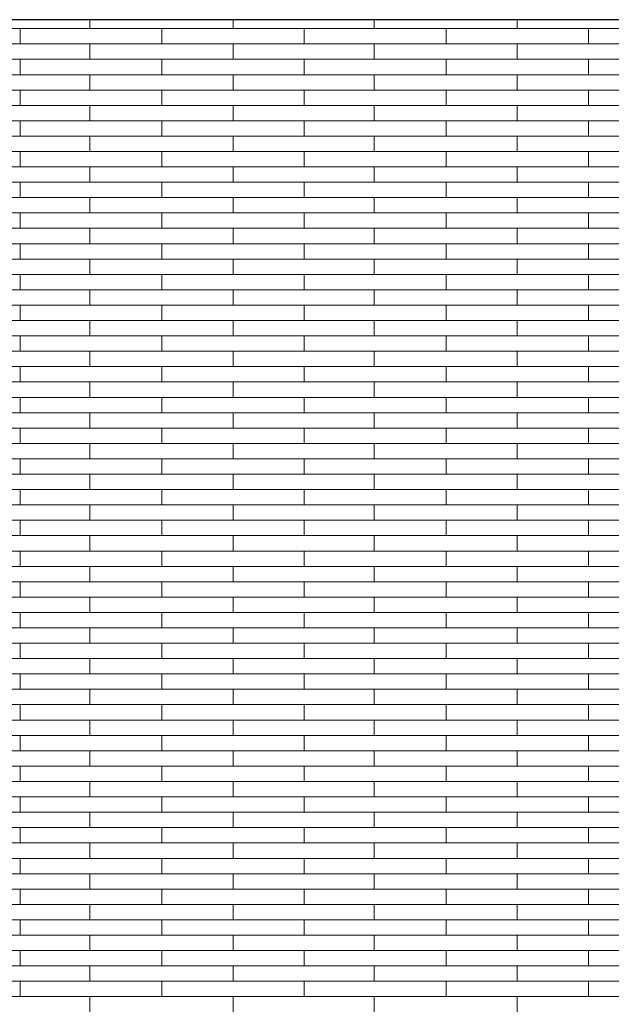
# Model space of a CAD drawing. Header units: millimetres. Extents: x -94445 to -15191, y 1000 to 18261.
# Tile 93 of 108: x -38560 to -37314, y 14688 to 16761. Entities that reach past the tile are written whole.
import ezdxf

# ---------------------------------------------------------------- set-up
doc = ezdxf.new("R2010")
doc.units = ezdxf.units.MM
doc.header["$LTSCALE"] = 0.5
doc.header["$MEASUREMENT"] = 0
doc.linetypes.add('PLINE', pattern=[0])
doc.layers.add('26-- Yttertak', color=7, linetype='Continuous')
doc.layers.add('262- Taktekking', color=7, linetype='Continuous', lineweight=0)

# ---------------------------------------------------------------- blocks, each defined once
blk = doc.blocks.new('*X19')
at = {"layer": '262- Taktekking', "linetype": 'PLINE'}
for p, q in [((-38412.2, 16741.9), (-38412.2, 16760.5)), ((-38110.7, 16741.9), (-38110.7, 16760.5)), ((-37813.7, 16741.9), (-37813.7, 16760.5)), ((-37512.2, 16741.9), (-37512.2, 16760.5)), ((-38859.2, 16741.9), (-38559.2, 16741.9)), ((-38559.2, 16709.5), (-38559.2, 16741.9)), ((-38559.2, 16741.9), (-38260.7, 16741.9)), ((-38260.7, 16741.9), (-37960.7, 16741.9)), ((-38260.7, 16709.5), (-38260.7, 16741.9)), ((-37960.7, 16709.5), (-37960.7, 16741.9)), ((-37960.7, 16741.9), (-37662.2, 16741.9)), ((-37662.2, 16741.9), (-37362.2, 16741.9)), ((-37662.2, 16709.5), (-37662.2, 16741.9)), ((-37362.2, 16709.5), (-37362.2, 16741.9)), ((-37362.2, 16741.9), (-37063.7, 16741.9)), ((-38859.2, 16709.5), (-38559.2, 16709.5)), ((-38559.2, 16709.5), (-38260.7, 16709.5)), ((-38412.2, 16677.2), (-38412.2, 16709.5)), ((-38260.7, 16709.5), (-37960.7, 16709.5)), ((-38260.7, 16709.5), (-38161.2, 16709.5)), ((-38161.2, 16709.5), (-37962.2, 16709.5)), ((-38110.7, 16677.2), (-38110.7, 16709.5)), ((-37960.7, 16709.5), (-37662.2, 16709.5)), ((-37813.7, 16677.2), (-37813.7, 16709.5)), ((-37662.2, 16709.5), (-37362.2, 16709.5)), ((-37662.2, 16709.5), (-37562.7, 16709.5)), ((-37562.7, 16709.5), (-37363.7, 16709.5)), ((-37512.2, 16677.2), (-37512.2, 16709.5)), ((-37362.2, 16709.5), (-37063.7, 16709.5)), ((-38859.2, 16677.2), (-38559.2, 16677.2)), ((-38559.2, 16644.8), (-38559.2, 16677.2)), ((-38559.2, 16677.2), (-38260.7, 16677.2)), ((-38260.7, 16677.2), (-37960.7, 16677.2)), ((-38260.7, 16644.8), (-38260.7, 16677.2)), ((-37960.7, 16644.8), (-37960.7, 16677.2)), ((-37960.7, 16677.2), (-37662.2, 16677.2)), ((-37662.2, 16677.2), (-37362.2, 16677.2)), ((-37662.2, 16644.8), (-37662.2, 16677.2)), ((-37362.2, 16644.8), (-37362.2, 16677.2)), ((-37362.2, 16677.2), (-37063.7, 16677.2)), ((-38859.2, 16644.8), (-38559.2, 16644.8)), ((-38559.2, 16644.8), (-38260.7, 16644.8)), ((-38412.2, 16612.5), (-38412.2, 16644.8)), ((-38260.7, 16644.8), (-37960.7, 16644.8)), ((-38260.7, 16644.8), (-38161.2, 16644.8)), ((-38161.2, 16644.8), (-37962.2, 16644.8)), ((-38110.7, 16612.5), (-38110.7, 16644.8)), ((-37960.7, 16644.8), (-37662.2, 16644.8)), ((-37813.7, 16612.5), (-37813.7, 16644.8)), ((-37662.2, 16644.8), (-37362.2, 16644.8)), ((-37662.2, 16644.8), (-37562.7, 16644.8)), ((-37562.7, 16644.8), (-37363.7, 16644.8)), ((-37512.2, 16612.5), (-37512.2, 16644.8)), ((-37362.2, 16644.8), (-37063.7, 16644.8)), ((-38859.2, 16612.5), (-38559.2, 16612.5)), ((-38559.2, 16580.1), (-38559.2, 16612.5)), ((-38559.2, 16612.5), (-38260.7, 16612.5)), ((-38260.7, 16612.5), (-37960.7, 16612.5)), ((-38260.7, 16580.1), (-38260.7, 16612.5)), ((-37960.7, 16580.1), (-37960.7, 16612.5)), ((-37960.7, 16612.5), (-37662.2, 16612.5)), ((-37662.2, 16612.5), (-37362.2, 16612.5)), ((-37662.2, 16580.1), (-37662.2, 16612.5)), ((-37362.2, 16580.1), (-37362.2, 16612.5)), ((-37362.2, 16612.5), (-37063.7, 16612.5)), ((-38859.2, 16580.1), (-38559.2, 16580.1)), ((-38559.2, 16580.1), (-38260.7, 16580.1)), ((-38412.2, 16547.8), (-38412.2, 16580.1)), ((-38260.7, 16580.1), (-37960.7, 16580.1)), ((-38260.7, 16580.1), (-38161.2, 16580.1)), ((-38161.2, 16580.1), (-37962.2, 16580.1)), ((-38110.7, 16547.8), (-38110.7, 16580.1)), ((-37960.7, 16580.1), (-37662.2, 16580.1)), ((-37813.7, 16547.8), (-37813.7, 16580.1)), ((-37662.2, 16580.1), (-37362.2, 16580.1)), ((-37662.2, 16580.1), (-37562.7, 16580.1)), ((-37562.7, 16580.1), (-37363.7, 16580.1)), ((-37512.2, 16547.8), (-37512.2, 16580.1)), ((-37362.2, 16580.1), (-37063.7, 16580.1)), ((-38859.2, 16547.8), (-38559.2, 16547.8)), ((-38559.2, 16515.4), (-38559.2, 16547.8)), ((-38559.2, 16547.8), (-38260.7, 16547.8)), ((-38260.7, 16547.8), (-37960.7, 16547.8)), ((-38260.7, 16515.4), (-38260.7, 16547.8)), ((-37960.7, 16515.4), (-37960.7, 16547.8)), ((-37960.7, 16547.8), (-37662.2, 16547.8)), ((-37662.2, 16547.8), (-37362.2, 16547.8)), ((-37662.2, 16515.4), (-37662.2, 16547.8)), ((-37362.2, 16515.4), (-37362.2, 16547.8)), ((-37362.2, 16547.8), (-37063.7, 16547.8)), ((-38859.2, 16515.4), (-38559.2, 16515.4)), ((-38559.2, 16515.4), (-38260.7, 16515.4)), ((-38412.2, 16483.1), (-38412.2, 16515.4)), ((-38260.7, 16515.4), (-37960.7, 16515.4)), ((-38260.7, 16515.4), (-38161.2, 16515.4)), ((-38161.2, 16515.4), (-37962.2, 16515.4)), ((-38110.7, 16483.1), (-38110.7, 16515.4)), ((-37960.7, 16515.4), (-37662.2, 16515.4)), ((-37813.7, 16483.1), (-37813.7, 16515.4)), ((-37662.2, 16515.4), (-37362.2, 16515.4)), ((-37662.2, 16515.4), (-37562.7, 16515.4)), ((-37562.7, 16515.4), (-37363.7, 16515.4)), ((-37512.2, 16483.1), (-37512.2, 16515.4)), ((-37362.2, 16515.4), (-37063.7, 16515.4)), ((-38859.2, 16483.1), (-38559.2, 16483.1)), ((-38559.2, 16450.7), (-38559.2, 16483.1)), ((-38559.2, 16483.1), (-38260.7, 16483.1)), ((-38260.7, 16483.1), (-37960.7, 16483.1)), ((-38260.7, 16450.7), (-38260.7, 16483.1)), ((-37960.7, 16450.7), (-37960.7, 16483.1)), ((-37960.7, 16483.1), (-37662.2, 16483.1)), ((-37662.2, 16483.1), (-37362.2, 16483.1)), ((-37662.2, 16450.7), (-37662.2, 16483.1)), ((-37362.2, 16450.7), (-37362.2, 16483.1)), ((-37362.2, 16483.1), (-37063.7, 16483.1)), ((-38859.2, 16450.7), (-38559.2, 16450.7)), ((-38559.2, 16450.7), (-38260.7, 16450.7)), ((-38412.2, 16418.4), (-38412.2, 16450.7)), ((-38260.7, 16450.7), (-37960.7, 16450.7)), ((-38260.7, 16450.7), (-38161.2, 16450.7)), ((-38161.2, 16450.7), (-37962.2, 16450.7)), ((-38110.7, 16418.4), (-38110.7, 16450.7)), ((-37960.7, 16450.7), (-37662.2, 16450.7)), ((-37813.7, 16418.4), (-37813.7, 16450.7)), ((-37662.2, 16450.7), (-37362.2, 16450.7)), ((-37662.2, 16450.7), (-37562.7, 16450.7)), ((-37562.7, 16450.7), (-37363.7, 16450.7)), ((-37512.2, 16418.4), (-37512.2, 16450.7)), ((-37362.2, 16450.7), (-37063.7, 16450.7)), ((-38859.2, 16418.4), (-38559.2, 16418.4)), ((-38559.2, 16386), (-38559.2, 16418.4)), ((-38559.2, 16418.4), (-38260.7, 16418.4)), ((-38260.7, 16418.4), (-37960.7, 16418.4)), ((-38260.7, 16386), (-38260.7, 16418.4)), ((-37960.7, 16386), (-37960.7, 16418.4)), ((-37960.7, 16418.4), (-37662.2, 16418.4)), ((-37662.2, 16418.4), (-37362.2, 16418.4)), ((-37662.2, 16386), (-37662.2, 16418.4)), ((-37362.2, 16386), (-37362.2, 16418.4)), ((-37362.2, 16418.4), (-37063.7, 16418.4)), ((-38859.2, 16386), (-38559.2, 16386)), ((-38559.2, 16386), (-38260.7, 16386)), ((-38412.2, 16353.6), (-38412.2, 16386)), ((-38260.7, 16386), (-37960.7, 16386)), ((-38260.7, 16386), (-38161.2, 16386)), ((-38161.2, 16386), (-37962.2, 16386)), ((-38110.7, 16353.6), (-38110.7, 16386)), ((-37960.7, 16386), (-37662.2, 16386)), ((-37813.7, 16353.6), (-37813.7, 16386)), ((-37662.2, 16386), (-37362.2, 16386)), ((-37662.2, 16386), (-37562.7, 16386)), ((-37562.7, 16386), (-37363.7, 16386)), ((-37512.2, 16353.6), (-37512.2, 16386)), ((-37362.2, 16386), (-37063.7, 16386)), ((-38859.2, 16353.6), (-38559.2, 16353.6)), ((-38559.2, 16321.3), (-38559.2, 16353.6)), ((-38559.2, 16353.6), (-38260.7, 16353.6)), ((-38260.7, 16353.6), (-37960.7, 16353.6)), ((-38260.7, 16321.3), (-38260.7, 16353.6)), ((-37960.7, 16321.3), (-37960.7, 16353.6)), ((-37960.7, 16353.6), (-37662.2, 16353.6)), ((-37662.2, 16353.6), (-37362.2, 16353.6)), ((-37662.2, 16321.3), (-37662.2, 16353.6)), ((-37362.2, 16321.3), (-37362.2, 16353.6)), ((-37362.2, 16353.6), (-37063.7, 16353.6)), ((-38859.2, 16321.3), (-38559.2, 16321.3)), ((-38559.2, 16321.3), (-38260.7, 16321.3)), ((-38412.2, 16288.9), (-38412.2, 16321.3)), ((-38260.7, 16321.3), (-37960.7, 16321.3)), ((-38260.7, 16321.3), (-38161.2, 16321.3)), ((-38161.2, 16321.3), (-37962.2, 16321.3)), ((-38110.7, 16288.9), (-38110.7, 16321.3)), ((-37960.7, 16321.3), (-37662.2, 16321.3)), ((-37813.7, 16288.9), (-37813.7, 16321.3)), ((-37662.2, 16321.3), (-37362.2, 16321.3)), ((-37662.2, 16321.3), (-37562.7, 16321.3)), ((-37562.7, 16321.3), (-37363.7, 16321.3)), ((-37512.2, 16288.9), (-37512.2, 16321.3)), ((-37362.2, 16321.3), (-37063.7, 16321.3)), ((-38859.2, 16288.9), (-38559.2, 16288.9)), ((-38559.2, 16256.6), (-38559.2, 16288.9)), ((-38559.2, 16288.9), (-38260.7, 16288.9)), ((-38260.7, 16288.9), (-37960.7, 16288.9)), ((-38260.7, 16256.6), (-38260.7, 16288.9)), ((-37960.7, 16256.6), (-37960.7, 16288.9)), ((-37960.7, 16288.9), (-37662.2, 16288.9)), ((-37662.2, 16288.9), (-37362.2, 16288.9)), ((-37662.2, 16256.6), (-37662.2, 16288.9)), ((-37362.2, 16256.6), (-37362.2, 16288.9)), ((-37362.2, 16288.9), (-37063.7, 16288.9)), ((-38859.2, 16256.6), (-38559.2, 16256.6)), ((-38559.2, 16256.6), (-38260.7, 16256.6)), ((-38412.2, 16224.2), (-38412.2, 16256.6)), ((-38260.7, 16256.6), (-37960.7, 16256.6)), ((-38260.7, 16256.6), (-38161.2, 16256.6)), ((-38161.2, 16256.6), (-37962.2, 16256.6)), ((-38110.7, 16224.2), (-38110.7, 16256.6)), ((-37960.7, 16256.6), (-37662.2, 16256.6)), ((-37813.7, 16224.2), (-37813.7, 16256.6)), ((-37662.2, 16256.6), (-37362.2, 16256.6)), ((-37662.2, 16256.6), (-37562.7, 16256.6)), ((-37562.7, 16256.6), (-37363.7, 16256.6)), ((-37512.2, 16224.2), (-37512.2, 16256.6)), ((-37362.2, 16256.6), (-37063.7, 16256.6)), ((-38859.2, 16224.2), (-38559.2, 16224.2)), ((-38559.2, 16191.9), (-38559.2, 16224.2)), ((-38559.2, 16224.2), (-38260.7, 16224.2)), ((-38260.7, 16224.2), (-37960.7, 16224.2)), ((-38260.7, 16191.9), (-38260.7, 16224.2)), ((-37960.7, 16191.9), (-37960.7, 16224.2)), ((-37960.7, 16224.2), (-37662.2, 16224.2)), ((-37662.2, 16224.2), (-37362.2, 16224.2)), ((-37662.2, 16191.9), (-37662.2, 16224.2)), ((-37362.2, 16191.9), (-37362.2, 16224.2)), ((-37362.2, 16224.2), (-37063.7, 16224.2)), ((-38859.2, 16191.9), (-38559.2, 16191.9)), ((-38559.2, 16191.9), (-38260.7, 16191.9)), ((-38412.2, 16159.5), (-38412.2, 16191.9)), ((-38260.7, 16191.9), (-37960.7, 16191.9)), ((-38260.7, 16191.9), (-38161.2, 16191.9)), ((-38161.2, 16191.9), (-37962.2, 16191.9)), ((-38110.7, 16159.5), (-38110.7, 16191.9)), ((-37960.7, 16191.9), (-37662.2, 16191.9)), ((-37813.7, 16159.5), (-37813.7, 16191.9)), ((-37662.2, 16191.9), (-37362.2, 16191.9)), ((-37662.2, 16191.9), (-37562.7, 16191.9)), ((-37562.7, 16191.9), (-37363.7, 16191.9)), ((-37512.2, 16159.5), (-37512.2, 16191.9)), ((-37362.2, 16191.9), (-37063.7, 16191.9)), ((-38859.2, 16159.5), (-38559.2, 16159.5)), ((-38559.2, 16127.2), (-38559.2, 16159.5)), ((-38559.2, 16159.5), (-38260.7, 16159.5)), ((-38260.7, 16159.5), (-37960.7, 16159.5)), ((-38260.7, 16127.2), (-38260.7, 16159.5)), ((-37960.7, 16127.2), (-37960.7, 16159.5)), ((-37960.7, 16159.5), (-37662.2, 16159.5)), ((-37662.2, 16159.5), (-37362.2, 16159.5)), ((-37662.2, 16127.2), (-37662.2, 16159.5)), ((-37362.2, 16127.2), (-37362.2, 16159.5)), ((-37362.2, 16159.5), (-37063.7, 16159.5)), ((-38859.2, 16127.2), (-38559.2, 16127.2)), ((-38559.2, 16127.2), (-38260.7, 16127.2)), ((-38412.2, 16094.8), (-38412.2, 16127.2)), ((-38260.7, 16127.2), (-37960.7, 16127.2)), ((-38260.7, 16127.2), (-38161.2, 16127.2)), ((-38161.2, 16127.2), (-37962.2, 16127.2)), ((-38110.7, 16094.8), (-38110.7, 16127.2)), ((-37960.7, 16127.2), (-37662.2, 16127.2)), ((-37813.7, 16094.8), (-37813.7, 16127.2)), ((-37662.2, 16127.2), (-37362.2, 16127.2)), ((-37662.2, 16127.2), (-37562.7, 16127.2)), ((-37562.7, 16127.2), (-37363.7, 16127.2)), ((-37512.2, 16094.8), (-37512.2, 16127.2)), ((-37362.2, 16127.2), (-37063.7, 16127.2)), ((-38859.2, 16094.8), (-38559.2, 16094.8)), ((-38559.2, 16062.5), (-38559.2, 16094.8)), ((-38559.2, 16094.8), (-38260.7, 16094.8)), ((-38260.7, 16094.8), (-37960.7, 16094.8)), ((-38260.7, 16062.5), (-38260.7, 16094.8)), ((-37960.7, 16062.5), (-37960.7, 16094.8)), ((-37960.7, 16094.8), (-37662.2, 16094.8)), ((-37662.2, 16094.8), (-37362.2, 16094.8)), ((-37662.2, 16062.5), (-37662.2, 16094.8)), ((-37362.2, 16062.5), (-37362.2, 16094.8)), ((-37362.2, 16094.8), (-37063.7, 16094.8)), ((-38859.2, 16062.5), (-38559.2, 16062.5)), ((-38559.2, 16062.5), (-38260.7, 16062.5)), ((-38412.2, 16030.1), (-38412.2, 16062.5)), ((-38260.7, 16062.5), (-37960.7, 16062.5)), ((-38260.7, 16062.5), (-38161.2, 16062.5)), ((-38161.2, 16062.5), (-37962.2, 16062.5)), ((-38110.7, 16030.1), (-38110.7, 16062.5)), ((-37960.7, 16062.5), (-37662.2, 16062.5)), ((-37813.7, 16030.1), (-37813.7, 16062.5)), ((-37662.2, 16062.5), (-37362.2, 16062.5)), ((-37662.2, 16062.5), (-37562.7, 16062.5)), ((-37562.7, 16062.5), (-37363.7, 16062.5)), ((-37512.2, 16030.1), (-37512.2, 16062.5)), ((-37362.2, 16062.5), (-37063.7, 16062.5)), ((-38859.2, 16030.1), (-38559.2, 16030.1)), ((-38559.2, 15997.8), (-38559.2, 16030.1)), ((-38559.2, 16030.1), (-38260.7, 16030.1)), ((-38260.7, 16030.1), (-37960.7, 16030.1)), ((-38260.7, 15997.8), (-38260.7, 16030.1)), ((-37960.7, 15997.8), (-37960.7, 16030.1)), ((-37960.7, 16030.1), (-37662.2, 16030.1)), ((-37662.2, 16030.1), (-37362.2, 16030.1)), ((-37662.2, 15997.8), (-37662.2, 16030.1)), ((-37362.2, 15997.8), (-37362.2, 16030.1)), ((-37362.2, 16030.1), (-37063.7, 16030.1)), ((-38859.2, 15997.8), (-38559.2, 15997.8)), ((-38559.2, 15997.8), (-38260.7, 15997.8)), ((-38412.2, 15965.4), (-38412.2, 15997.8)), ((-38260.7, 15997.8), (-37960.7, 15997.8)), ((-38260.7, 15997.8), (-38161.2, 15997.8)), ((-38161.2, 15997.8), (-37962.2, 15997.8)), ((-38110.7, 15965.4), (-38110.7, 15997.8)), ((-37960.7, 15997.8), (-37662.2, 15997.8)), ((-37813.7, 15965.4), (-37813.7, 15997.8)), ((-37662.2, 15997.8), (-37362.2, 15997.8)), ((-37662.2, 15997.8), (-37562.7, 15997.8)), ((-37562.7, 15997.8), (-37363.7, 15997.8)), ((-37512.2, 15965.4), (-37512.2, 15997.8)), ((-37362.2, 15997.8), (-37063.7, 15997.8)), ((-38859.2, 15965.4), (-38559.2, 15965.4)), ((-38559.2, 15933.1), (-38559.2, 15965.4)), ((-38559.2, 15965.4), (-38260.7, 15965.4)), ((-38260.7, 15965.4), (-37960.7, 15965.4)), ((-38260.7, 15933.1), (-38260.7, 15965.4)), ((-37960.7, 15933.1), (-37960.7, 15965.4)), ((-37960.7, 15965.4), (-37662.2, 15965.4)), ((-37662.2, 15965.4), (-37362.2, 15965.4)), ((-37662.2, 15933.1), (-37662.2, 15965.4)), ((-37362.2, 15933.1), (-37362.2, 15965.4)), ((-37362.2, 15965.4), (-37063.7, 15965.4)), ((-38859.2, 15933.1), (-38559.2, 15933.1)), ((-38559.2, 15933.1), (-38260.7, 15933.1)), ((-38412.2, 15900.7), (-38412.2, 15933.1)), ((-38260.7, 15933.1), (-37960.7, 15933.1)), ((-38260.7, 15933.1), (-38161.2, 15933.1)), ((-38161.2, 15933.1), (-37962.2, 15933.1)), ((-38110.7, 15900.7), (-38110.7, 15933.1)), ((-37960.7, 15933.1), (-37662.2, 15933.1)), ((-37813.7, 15900.7), (-37813.7, 15933.1)), ((-37662.2, 15933.1), (-37362.2, 15933.1)), ((-37662.2, 15933.1), (-37562.7, 15933.1)), ((-37562.7, 15933.1), (-37363.7, 15933.1)), ((-37512.2, 15900.7), (-37512.2, 15933.1)), ((-37362.2, 15933.1), (-37063.7, 15933.1)), ((-38859.2, 15900.7), (-38559.2, 15900.7)), ((-38559.2, 15868.4), (-38559.2, 15900.7)), ((-38559.2, 15900.7), (-38260.7, 15900.7)), ((-38260.7, 15900.7), (-37960.7, 15900.7)), ((-38260.7, 15868.4), (-38260.7, 15900.7)), ((-37960.7, 15868.4), (-37960.7, 15900.7)), ((-37960.7, 15900.7), (-37662.2, 15900.7)), ((-37662.2, 15900.7), (-37362.2, 15900.7)), ((-37662.2, 15868.4), (-37662.2, 15900.7)), ((-37362.2, 15868.4), (-37362.2, 15900.7)), ((-37362.2, 15900.7), (-37063.7, 15900.7)), ((-38859.2, 15868.4), (-38559.2, 15868.4)), ((-38559.2, 15868.4), (-38260.7, 15868.4)), ((-38412.2, 15836), (-38412.2, 15868.4)), ((-38260.7, 15868.4), (-37960.7, 15868.4)), ((-38260.7, 15868.4), (-38161.2, 15868.4)), ((-38161.2, 15868.4), (-37962.2, 15868.4)), ((-38110.7, 15836), (-38110.7, 15868.4)), ((-37960.7, 15868.4), (-37662.2, 15868.4)), ((-37813.7, 15836), (-37813.7, 15868.4)), ((-37662.2, 15868.4), (-37362.2, 15868.4)), ((-37662.2, 15868.4), (-37562.7, 15868.4)), ((-37562.7, 15868.4), (-37363.7, 15868.4)), ((-37512.2, 15836), (-37512.2, 15868.4)), ((-37362.2, 15868.4), (-37063.7, 15868.4)), ((-38859.2, 15836), (-38559.2, 15836)), ((-38559.2, 15803.7), (-38559.2, 15836)), ((-38559.2, 15836), (-38260.7, 15836)), ((-38260.7, 15836), (-37960.7, 15836)), ((-38260.7, 15803.7), (-38260.7, 15836)), ((-37960.7, 15803.7), (-37960.7, 15836)), ((-37960.7, 15836), (-37662.2, 15836)), ((-37662.2, 15836), (-37362.2, 15836)), ((-37662.2, 15803.7), (-37662.2, 15836)), ((-37362.2, 15803.7), (-37362.2, 15836)), ((-37362.2, 15836), (-37063.7, 15836)), ((-38859.2, 15803.7), (-38559.2, 15803.7)), ((-38559.2, 15803.7), (-38260.7, 15803.7)), ((-38412.2, 15771.3), (-38412.2, 15803.7)), ((-38260.7, 15803.7), (-37960.7, 15803.7)), ((-38260.7, 15803.7), (-38161.2, 15803.7)), ((-38161.2, 15803.7), (-37962.2, 15803.7)), ((-38110.7, 15771.3), (-38110.7, 15803.7)), ((-37960.7, 15803.7), (-37662.2, 15803.7)), ((-37813.7, 15771.3), (-37813.7, 15803.7)), ((-37662.2, 15803.7), (-37362.2, 15803.7)), ((-37662.2, 15803.7), (-37562.7, 15803.7)), ((-37562.7, 15803.7), (-37363.7, 15803.7)), ((-37512.2, 15771.3), (-37512.2, 15803.7)), ((-37362.2, 15803.7), (-37063.7, 15803.7)), ((-38859.2, 15771.3), (-38559.2, 15771.3)), ((-38559.2, 15739), (-38559.2, 15771.3)), ((-38559.2, 15771.3), (-38260.7, 15771.3)), ((-38260.7, 15771.3), (-37960.7, 15771.3)), ((-38260.7, 15739), (-38260.7, 15771.3)), ((-37960.7, 15739), (-37960.7, 15771.3)), ((-37960.7, 15771.3), (-37662.2, 15771.3)), ((-37662.2, 15771.3), (-37362.2, 15771.3)), ((-37662.2, 15739), (-37662.2, 15771.3)), ((-37362.2, 15739), (-37362.2, 15771.3)), ((-37362.2, 15771.3), (-37063.7, 15771.3)), ((-38859.2, 15739), (-38559.2, 15739)), ((-38559.2, 15739), (-38260.7, 15739)), ((-38412.2, 15706.6), (-38412.2, 15739)), ((-38260.7, 15739), (-37960.7, 15739)), ((-38260.7, 15739), (-38161.2, 15739)), ((-38161.2, 15739), (-37962.2, 15739)), ((-38110.7, 15706.6), (-38110.7, 15739)), ((-37960.7, 15739), (-37662.2, 15739)), ((-37813.7, 15706.6), (-37813.7, 15739)), ((-37662.2, 15739), (-37362.2, 15739)), ((-37662.2, 15739), (-37562.7, 15739)), ((-37562.7, 15739), (-37363.7, 15739)), ((-37512.2, 15706.6), (-37512.2, 15739)), ((-37362.2, 15739), (-37063.7, 15739)), ((-38859.2, 15706.6), (-38559.2, 15706.6)), ((-38559.2, 15674.2), (-38559.2, 15706.6)), ((-38559.2, 15706.6), (-38260.7, 15706.6)), ((-38260.7, 15706.6), (-37960.7, 15706.6)), ((-38260.7, 15674.2), (-38260.7, 15706.6)), ((-37960.7, 15674.2), (-37960.7, 15706.6)), ((-37960.7, 15706.6), (-37662.2, 15706.6)), ((-37662.2, 15706.6), (-37362.2, 15706.6)), ((-37662.2, 15674.2), (-37662.2, 15706.6)), ((-37362.2, 15674.2), (-37362.2, 15706.6)), ((-37362.2, 15706.6), (-37063.7, 15706.6)), ((-38859.2, 15674.2), (-38559.2, 15674.2)), ((-38559.2, 15674.2), (-38260.7, 15674.2)), ((-38412.2, 15641.9), (-38412.2, 15674.2)), ((-38260.7, 15674.2), (-37960.7, 15674.2)), ((-38260.7, 15674.2), (-38161.2, 15674.2)), ((-38161.2, 15674.2), (-37962.2, 15674.2)), ((-38110.7, 15641.9), (-38110.7, 15674.2)), ((-37960.7, 15674.2), (-37662.2, 15674.2)), ((-37813.7, 15641.9), (-37813.7, 15674.2)), ((-37662.2, 15674.2), (-37362.2, 15674.2)), ((-37662.2, 15674.2), (-37562.7, 15674.2)), ((-37562.7, 15674.2), (-37363.7, 15674.2)), ((-37512.2, 15641.9), (-37512.2, 15674.2)), ((-37362.2, 15674.2), (-37063.7, 15674.2)), ((-38859.2, 15641.9), (-38559.2, 15641.9)), ((-38559.2, 15609.5), (-38559.2, 15641.9)), ((-38559.2, 15641.9), (-38260.7, 15641.9)), ((-38260.7, 15641.9), (-37960.7, 15641.9)), ((-38260.7, 15609.5), (-38260.7, 15641.9)), ((-37960.7, 15609.5), (-37960.7, 15641.9)), ((-37960.7, 15641.9), (-37662.2, 15641.9)), ((-37662.2, 15641.9), (-37362.2, 15641.9)), ((-37662.2, 15609.5), (-37662.2, 15641.9)), ((-37362.2, 15609.5), (-37362.2, 15641.9)), ((-37362.2, 15641.9), (-37063.7, 15641.9)), ((-38859.2, 15609.5), (-38559.2, 15609.5)), ((-38559.2, 15609.5), (-38260.7, 15609.5)), ((-38412.2, 15577.2), (-38412.2, 15609.5)), ((-38260.7, 15609.5), (-37960.7, 15609.5)), ((-38260.7, 15609.5), (-38161.2, 15609.5)), ((-38161.2, 15609.5), (-37962.2, 15609.5)), ((-38110.7, 15577.2), (-38110.7, 15609.5)), ((-37960.7, 15609.5), (-37662.2, 15609.5)), ((-37813.7, 15577.2), (-37813.7, 15609.5)), ((-37662.2, 15609.5), (-37362.2, 15609.5)), ((-37662.2, 15609.5), (-37562.7, 15609.5)), ((-37562.7, 15609.5), (-37363.7, 15609.5)), ((-37512.2, 15577.2), (-37512.2, 15609.5)), ((-37362.2, 15609.5), (-37063.7, 15609.5)), ((-38859.2, 15577.2), (-38559.2, 15577.2)), ((-38559.2, 15544.8), (-38559.2, 15577.2)), ((-38559.2, 15577.2), (-38260.7, 15577.2)), ((-38260.7, 15577.2), (-37960.7, 15577.2)), ((-38260.7, 15544.8), (-38260.7, 15577.2)), ((-37960.7, 15544.8), (-37960.7, 15577.2)), ((-37960.7, 15577.2), (-37662.2, 15577.2)), ((-37662.2, 15577.2), (-37362.2, 15577.2)), ((-37662.2, 15544.8), (-37662.2, 15577.2)), ((-37362.2, 15544.8), (-37362.2, 15577.2)), ((-37362.2, 15577.2), (-37063.7, 15577.2)), ((-38859.2, 15544.8), (-38559.2, 15544.8)), ((-38559.2, 15544.8), (-38260.7, 15544.8)), ((-38412.2, 15512.5), (-38412.2, 15544.8)), ((-38260.7, 15544.8), (-37960.7, 15544.8)), ((-38260.7, 15544.8), (-38161.2, 15544.8)), ((-38161.2, 15544.8), (-37962.2, 15544.8)), ((-38110.7, 15512.5), (-38110.7, 15544.8)), ((-37960.7, 15544.8), (-37662.2, 15544.8)), ((-37813.7, 15512.5), (-37813.7, 15544.8)), ((-37662.2, 15544.8), (-37362.2, 15544.8)), ((-37662.2, 15544.8), (-37562.7, 15544.8)), ((-37562.7, 15544.8), (-37363.7, 15544.8)), ((-37512.2, 15512.5), (-37512.2, 15544.8)), ((-37362.2, 15544.8), (-37063.7, 15544.8)), ((-38859.2, 15512.5), (-38559.2, 15512.5)), ((-38559.2, 15480.1), (-38559.2, 15512.5)), ((-38559.2, 15512.5), (-38260.7, 15512.5)), ((-38260.7, 15512.5), (-37960.7, 15512.5)), ((-38260.7, 15480.1), (-38260.7, 15512.5)), ((-37960.7, 15480.1), (-37960.7, 15512.5)), ((-37960.7, 15512.5), (-37662.2, 15512.5)), ((-37662.2, 15512.5), (-37362.2, 15512.5)), ((-37662.2, 15480.1), (-37662.2, 15512.5)), ((-37362.2, 15480.1), (-37362.2, 15512.5)), ((-37362.2, 15512.5), (-37063.7, 15512.5)), ((-38859.2, 15480.1), (-38559.2, 15480.1)), ((-38559.2, 15480.1), (-38260.7, 15480.1)), ((-38412.2, 15447.8), (-38412.2, 15480.1)), ((-38260.7, 15480.1), (-37960.7, 15480.1)), ((-38260.7, 15480.1), (-38161.2, 15480.1)), ((-38161.2, 15480.1), (-37962.2, 15480.1)), ((-38110.7, 15447.8), (-38110.7, 15480.1)), ((-37960.7, 15480.1), (-37662.2, 15480.1)), ((-37813.7, 15447.8), (-37813.7, 15480.1)), ((-37662.2, 15480.1), (-37362.2, 15480.1)), ((-37662.2, 15480.1), (-37562.7, 15480.1)), ((-37562.7, 15480.1), (-37363.7, 15480.1)), ((-37512.2, 15447.8), (-37512.2, 15480.1)), ((-37362.2, 15480.1), (-37063.7, 15480.1)), ((-38859.2, 15447.8), (-38559.2, 15447.8)), ((-38559.2, 15415.4), (-38559.2, 15447.8)), ((-38559.2, 15447.8), (-38260.7, 15447.8)), ((-38260.7, 15447.8), (-37960.7, 15447.8)), ((-38260.7, 15415.4), (-38260.7, 15447.8)), ((-37960.7, 15415.4), (-37960.7, 15447.8)), ((-37960.7, 15447.8), (-37662.2, 15447.8)), ((-37662.2, 15447.8), (-37362.2, 15447.8)), ((-37662.2, 15415.4), (-37662.2, 15447.8)), ((-37362.2, 15415.4), (-37362.2, 15447.8)), ((-37362.2, 15447.8), (-37063.7, 15447.8)), ((-38859.2, 15415.4), (-38559.2, 15415.4)), ((-38559.2, 15415.4), (-38260.7, 15415.4)), ((-38412.2, 15383.1), (-38412.2, 15415.4)), ((-38260.7, 15415.4), (-37960.7, 15415.4)), ((-38260.7, 15415.4), (-38161.2, 15415.4)), ((-38161.2, 15415.4), (-37962.2, 15415.4)), ((-38110.7, 15383.1), (-38110.7, 15415.4)), ((-37960.7, 15415.4), (-37662.2, 15415.4)), ((-37813.7, 15383.1), (-37813.7, 15415.4)), ((-37662.2, 15415.4), (-37362.2, 15415.4)), ((-37662.2, 15415.4), (-37562.7, 15415.4)), ((-37562.7, 15415.4), (-37363.7, 15415.4)), ((-37512.2, 15383.1), (-37512.2, 15415.4)), ((-37362.2, 15415.4), (-37063.7, 15415.4)), ((-38859.2, 15383.1), (-38559.2, 15383.1)), ((-38559.2, 15350.7), (-38559.2, 15383.1)), ((-38559.2, 15383.1), (-38260.7, 15383.1)), ((-38260.7, 15383.1), (-37960.7, 15383.1)), ((-38260.7, 15350.7), (-38260.7, 15383.1)), ((-37960.7, 15350.7), (-37960.7, 15383.1)), ((-37960.7, 15383.1), (-37662.2, 15383.1)), ((-37662.2, 15383.1), (-37362.2, 15383.1)), ((-37662.2, 15350.7), (-37662.2, 15383.1)), ((-37362.2, 15350.7), (-37362.2, 15383.1)), ((-37362.2, 15383.1), (-37063.7, 15383.1)), ((-38859.2, 15350.7), (-38559.2, 15350.7)), ((-38559.2, 15350.7), (-38260.7, 15350.7)), ((-38412.2, 15318.4), (-38412.2, 15350.7)), ((-38260.7, 15350.7), (-37960.7, 15350.7)), ((-38260.7, 15350.7), (-38161.2, 15350.7)), ((-38161.2, 15350.7), (-37962.2, 15350.7)), ((-38110.7, 15318.4), (-38110.7, 15350.7)), ((-37960.7, 15350.7), (-37662.2, 15350.7)), ((-37813.7, 15318.4), (-37813.7, 15350.7)), ((-37662.2, 15350.7), (-37362.2, 15350.7)), ((-37662.2, 15350.7), (-37562.7, 15350.7)), ((-37562.7, 15350.7), (-37363.7, 15350.7)), ((-37512.2, 15318.4), (-37512.2, 15350.7)), ((-37362.2, 15350.7), (-37063.7, 15350.7)), ((-38859.2, 15318.4), (-38559.2, 15318.4)), ((-38559.2, 15286), (-38559.2, 15318.4)), ((-38559.2, 15318.4), (-38260.7, 15318.4)), ((-38260.7, 15318.4), (-37960.7, 15318.4)), ((-38260.7, 15286), (-38260.7, 15318.4)), ((-37960.7, 15286), (-37960.7, 15318.4)), ((-37960.7, 15318.4), (-37662.2, 15318.4)), ((-37662.2, 15318.4), (-37362.2, 15318.4)), ((-37662.2, 15286), (-37662.2, 15318.4)), ((-37362.2, 15286), (-37362.2, 15318.4)), ((-37362.2, 15318.4), (-37063.7, 15318.4)), ((-38859.2, 15286), (-38559.2, 15286)), ((-38559.2, 15286), (-38260.7, 15286)), ((-38412.2, 15253.7), (-38412.2, 15286)), ((-38260.7, 15286), (-37960.7, 15286)), ((-38260.7, 15286), (-38161.2, 15286)), ((-38161.2, 15286), (-37962.2, 15286)), ((-38110.7, 15253.7), (-38110.7, 15286)), ((-37960.7, 15286), (-37662.2, 15286)), ((-37813.7, 15253.7), (-37813.7, 15286)), ((-37662.2, 15286), (-37362.2, 15286)), ((-37662.2, 15286), (-37562.7, 15286)), ((-37562.7, 15286), (-37363.7, 15286)), ((-37512.2, 15253.7), (-37512.2, 15286)), ((-37362.2, 15286), (-37063.7, 15286)), ((-38859.2, 15253.7), (-38559.2, 15253.7)), ((-38559.2, 15221.3), (-38559.2, 15253.7)), ((-38559.2, 15253.7), (-38260.7, 15253.7)), ((-38260.7, 15253.7), (-37960.7, 15253.7)), ((-38260.7, 15221.3), (-38260.7, 15253.7)), ((-37960.7, 15221.3), (-37960.7, 15253.7)), ((-37960.7, 15253.7), (-37662.2, 15253.7)), ((-37662.2, 15253.7), (-37362.2, 15253.7)), ((-37662.2, 15221.3), (-37662.2, 15253.7)), ((-37362.2, 15221.3), (-37362.2, 15253.7)), ((-37362.2, 15253.7), (-37063.7, 15253.7)), ((-38859.2, 15221.3), (-38559.2, 15221.3)), ((-38559.2, 15221.3), (-38260.7, 15221.3)), ((-38412.2, 15189), (-38412.2, 15221.3)), ((-38260.7, 15221.3), (-37960.7, 15221.3)), ((-38260.7, 15221.3), (-38161.2, 15221.3)), ((-38161.2, 15221.3), (-37962.2, 15221.3)), ((-38110.7, 15189), (-38110.7, 15221.3)), ((-37960.7, 15221.3), (-37662.2, 15221.3)), ((-37813.7, 15189), (-37813.7, 15221.3)), ((-37662.2, 15221.3), (-37362.2, 15221.3)), ((-37662.2, 15221.3), (-37562.7, 15221.3)), ((-37562.7, 15221.3), (-37363.7, 15221.3)), ((-37512.2, 15189), (-37512.2, 15221.3)), ((-37362.2, 15221.3), (-37063.7, 15221.3)), ((-38859.2, 15189), (-38559.2, 15189)), ((-38559.2, 15156.6), (-38559.2, 15189)), ((-38559.2, 15189), (-38260.7, 15189)), ((-38260.7, 15189), (-37960.7, 15189)), ((-38260.7, 15156.6), (-38260.7, 15189)), ((-37960.7, 15156.6), (-37960.7, 15189)), ((-37960.7, 15189), (-37662.2, 15189)), ((-37662.2, 15189), (-37362.2, 15189)), ((-37662.2, 15156.6), (-37662.2, 15189)), ((-37362.2, 15156.6), (-37362.2, 15189)), ((-37362.2, 15189), (-37063.7, 15189)), ((-38859.2, 15156.6), (-38559.2, 15156.6)), ((-38559.2, 15156.6), (-38260.7, 15156.6)), ((-38412.2, 15124.3), (-38412.2, 15156.6)), ((-38260.7, 15156.6), (-37960.7, 15156.6)), ((-38260.7, 15156.6), (-38161.2, 15156.6)), ((-38161.2, 15156.6), (-37962.2, 15156.6)), ((-38110.7, 15124.3), (-38110.7, 15156.6)), ((-37960.7, 15156.6), (-37662.2, 15156.6)), ((-37813.7, 15124.3), (-37813.7, 15156.6)), ((-37662.2, 15156.6), (-37362.2, 15156.6)), ((-37662.2, 15156.6), (-37562.7, 15156.6)), ((-37562.7, 15156.6), (-37363.7, 15156.6)), ((-37512.2, 15124.3), (-37512.2, 15156.6)), ((-37362.2, 15156.6), (-37063.7, 15156.6)), ((-38859.2, 15124.3), (-38559.2, 15124.3)), ((-38559.2, 15091.9), (-38559.2, 15124.3)), ((-38559.2, 15124.3), (-38260.7, 15124.3)), ((-38260.7, 15124.3), (-37960.7, 15124.3)), ((-38260.7, 15091.9), (-38260.7, 15124.3)), ((-37960.7, 15091.9), (-37960.7, 15124.3)), ((-37960.7, 15124.3), (-37662.2, 15124.3)), ((-37662.2, 15124.3), (-37362.2, 15124.3)), ((-37662.2, 15091.9), (-37662.2, 15124.3)), ((-37362.2, 15091.9), (-37362.2, 15124.3)), ((-37362.2, 15124.3), (-37063.7, 15124.3)), ((-38859.2, 15091.9), (-38559.2, 15091.9)), ((-38559.2, 15091.9), (-38260.7, 15091.9)), ((-38412.2, 15059.6), (-38412.2, 15091.9)), ((-38260.7, 15091.9), (-37960.7, 15091.9)), ((-38260.7, 15091.9), (-38161.2, 15091.9)), ((-38161.2, 15091.9), (-37962.2, 15091.9)), ((-38110.7, 15059.6), (-38110.7, 15091.9)), ((-37960.7, 15091.9), (-37662.2, 15091.9)), ((-37813.7, 15059.6), (-37813.7, 15091.9)), ((-37662.2, 15091.9), (-37362.2, 15091.9)), ((-37662.2, 15091.9), (-37562.7, 15091.9)), ((-37562.7, 15091.9), (-37363.7, 15091.9)), ((-37512.2, 15059.6), (-37512.2, 15091.9)), ((-37362.2, 15091.9), (-37063.7, 15091.9)), ((-38859.2, 15059.6), (-38559.2, 15059.6)), ((-38559.2, 15027.2), (-38559.2, 15059.6)), ((-38559.2, 15059.6), (-38260.7, 15059.6)), ((-38260.7, 15059.6), (-37960.7, 15059.6)), ((-38260.7, 15027.2), (-38260.7, 15059.6)), ((-37960.7, 15027.2), (-37960.7, 15059.6)), ((-37960.7, 15059.6), (-37662.2, 15059.6)), ((-37662.2, 15059.6), (-37362.2, 15059.6)), ((-37662.2, 15027.2), (-37662.2, 15059.6)), ((-37362.2, 15027.2), (-37362.2, 15059.6)), ((-37362.2, 15059.6), (-37063.7, 15059.6)), ((-38859.2, 15027.2), (-38559.2, 15027.2)), ((-38559.2, 15027.2), (-38260.7, 15027.2)), ((-38412.2, 14994.8), (-38412.2, 15027.2)), ((-38260.7, 15027.2), (-37960.7, 15027.2)), ((-38260.7, 15027.2), (-38161.2, 15027.2)), ((-38161.2, 15027.2), (-37962.2, 15027.2)), ((-38110.7, 14994.8), (-38110.7, 15027.2)), ((-37960.7, 15027.2), (-37662.2, 15027.2)), ((-37813.7, 14994.8), (-37813.7, 15027.2)), ((-37662.2, 15027.2), (-37362.2, 15027.2)), ((-37662.2, 15027.2), (-37562.7, 15027.2)), ((-37562.7, 15027.2), (-37363.7, 15027.2)), ((-37512.2, 14994.8), (-37512.2, 15027.2)), ((-37362.2, 15027.2), (-37063.7, 15027.2)), ((-38859.2, 14994.8), (-38559.2, 14994.8)), ((-38559.2, 14962.5), (-38559.2, 14994.8)), ((-38559.2, 14994.8), (-38260.7, 14994.8)), ((-38260.7, 14994.8), (-37960.7, 14994.8)), ((-38260.7, 14962.5), (-38260.7, 14994.8)), ((-37960.7, 14962.5), (-37960.7, 14994.8)), ((-37960.7, 14994.8), (-37662.2, 14994.8)), ((-37662.2, 14994.8), (-37362.2, 14994.8)), ((-37662.2, 14962.5), (-37662.2, 14994.8)), ((-37362.2, 14962.5), (-37362.2, 14994.8)), ((-37362.2, 14994.8), (-37063.7, 14994.8)), ((-38859.2, 14962.5), (-38559.2, 14962.5)), ((-38559.2, 14962.5), (-38260.7, 14962.5)), ((-38412.2, 14930.1), (-38412.2, 14962.5)), ((-38260.7, 14962.5), (-37960.7, 14962.5)), ((-38260.7, 14962.5), (-38161.2, 14962.5)), ((-38161.2, 14962.5), (-37962.2, 14962.5)), ((-38110.7, 14930.1), (-38110.7, 14962.5)), ((-37960.7, 14962.5), (-37662.2, 14962.5)), ((-37813.7, 14930.1), (-37813.7, 14962.5)), ((-37662.2, 14962.5), (-37362.2, 14962.5)), ((-37662.2, 14962.5), (-37562.7, 14962.5)), ((-37562.7, 14962.5), (-37363.7, 14962.5)), ((-37512.2, 14930.1), (-37512.2, 14962.5)), ((-37362.2, 14962.5), (-37063.7, 14962.5)), ((-38859.2, 14930.1), (-38559.2, 14930.1)), ((-38559.2, 14897.8), (-38559.2, 14930.1)), ((-38559.2, 14930.1), (-38260.7, 14930.1)), ((-38260.7, 14930.1), (-37960.7, 14930.1)), ((-38260.7, 14897.8), (-38260.7, 14930.1)), ((-37960.7, 14897.8), (-37960.7, 14930.1)), ((-37960.7, 14930.1), (-37662.2, 14930.1)), ((-37662.2, 14930.1), (-37362.2, 14930.1)), ((-37662.2, 14897.8), (-37662.2, 14930.1)), ((-37362.2, 14897.8), (-37362.2, 14930.1)), ((-37362.2, 14930.1), (-37063.7, 14930.1)), ((-38859.2, 14897.8), (-38559.2, 14897.8)), ((-38559.2, 14897.8), (-38260.7, 14897.8)), ((-38412.2, 14865.4), (-38412.2, 14897.8)), ((-38260.7, 14897.8), (-37960.7, 14897.8)), ((-38260.7, 14897.8), (-38161.2, 14897.8)), ((-38161.2, 14897.8), (-37962.2, 14897.8)), ((-38110.7, 14865.4), (-38110.7, 14897.8)), ((-37960.7, 14897.8), (-37662.2, 14897.8)), ((-37813.7, 14865.4), (-37813.7, 14897.8)), ((-37662.2, 14897.8), (-37362.2, 14897.8)), ((-37662.2, 14897.8), (-37562.7, 14897.8)), ((-37562.7, 14897.8), (-37363.7, 14897.8)), ((-37512.2, 14865.4), (-37512.2, 14897.8)), ((-37362.2, 14897.8), (-37063.7, 14897.8)), ((-38859.2, 14865.4), (-38559.2, 14865.4)), ((-38559.2, 14833.1), (-38559.2, 14865.4)), ((-38559.2, 14865.4), (-38260.7, 14865.4)), ((-38260.7, 14865.4), (-37960.7, 14865.4)), ((-38260.7, 14833.1), (-38260.7, 14865.4)), ((-37960.7, 14833.1), (-37960.7, 14865.4)), ((-37960.7, 14865.4), (-37662.2, 14865.4)), ((-37662.2, 14865.4), (-37362.2, 14865.4)), ((-37662.2, 14833.1), (-37662.2, 14865.4)), ((-37362.2, 14833.1), (-37362.2, 14865.4)), ((-37362.2, 14865.4), (-37063.7, 14865.4)), ((-38859.2, 14833.1), (-38559.2, 14833.1)), ((-38559.2, 14833.1), (-38260.7, 14833.1)), ((-38412.2, 14800.7), (-38412.2, 14833.1)), ((-38260.7, 14833.1), (-37960.7, 14833.1)), ((-38260.7, 14833.1), (-38161.2, 14833.1)), ((-38161.2, 14833.1), (-37962.2, 14833.1)), ((-38110.7, 14800.7), (-38110.7, 14833.1)), ((-37960.7, 14833.1), (-37662.2, 14833.1)), ((-37813.7, 14800.7), (-37813.7, 14833.1)), ((-37662.2, 14833.1), (-37362.2, 14833.1)), ((-37662.2, 14833.1), (-37562.7, 14833.1)), ((-37562.7, 14833.1), (-37363.7, 14833.1)), ((-37512.2, 14800.7), (-37512.2, 14833.1)), ((-37362.2, 14833.1), (-37063.7, 14833.1)), ((-38859.2, 14800.7), (-38559.2, 14800.7)), ((-38559.2, 14768.4), (-38559.2, 14800.7)), ((-38559.2, 14800.7), (-38260.7, 14800.7)), ((-38260.7, 14800.7), (-37960.7, 14800.7)), ((-38260.7, 14768.4), (-38260.7, 14800.7)), ((-37960.7, 14768.4), (-37960.7, 14800.7)), ((-37960.7, 14800.7), (-37662.2, 14800.7)), ((-37662.2, 14800.7), (-37362.2, 14800.7)), ((-37662.2, 14768.4), (-37662.2, 14800.7)), ((-37362.2, 14768.4), (-37362.2, 14800.7)), ((-37362.2, 14800.7), (-37063.7, 14800.7)), ((-38859.2, 14768.4), (-38559.2, 14768.4)), ((-38559.2, 14768.4), (-38260.7, 14768.4)), ((-38412.2, 14736), (-38412.2, 14768.4)), ((-38260.7, 14768.4), (-37960.7, 14768.4)), ((-38260.7, 14768.4), (-38161.2, 14768.4)), ((-38161.2, 14768.4), (-37962.2, 14768.4)), ((-38110.7, 14736), (-38110.7, 14768.4)), ((-37960.7, 14768.4), (-37662.2, 14768.4)), ((-37813.7, 14736), (-37813.7, 14768.4)), ((-37662.2, 14768.4), (-37362.2, 14768.4)), ((-37662.2, 14768.4), (-37562.7, 14768.4)), ((-37562.7, 14768.4), (-37363.7, 14768.4)), ((-37512.2, 14736), (-37512.2, 14768.4)), ((-37362.2, 14768.4), (-37063.7, 14768.4)), ((-38859.2, 14736), (-38559.2, 14736)), ((-38559.2, 14703.7), (-38559.2, 14736)), ((-38559.2, 14736), (-38260.7, 14736)), ((-38260.7, 14736), (-37960.7, 14736)), ((-38260.7, 14703.7), (-38260.7, 14736)), ((-37960.7, 14703.7), (-37960.7, 14736)), ((-37960.7, 14736), (-37662.2, 14736)), ((-37662.2, 14736), (-37362.2, 14736)), ((-37662.2, 14703.7), (-37662.2, 14736)), ((-37362.2, 14703.7), (-37362.2, 14736)), ((-37362.2, 14736), (-37063.7, 14736)), ((-38859.2, 14703.7), (-38559.2, 14703.7)), ((-38559.2, 14703.7), (-38260.7, 14703.7)), ((-38412.2, 14671.3), (-38412.2, 14703.7)), ((-38260.7, 14703.7), (-37960.7, 14703.7)), ((-38260.7, 14703.7), (-38161.2, 14703.7)), ((-38161.2, 14703.7), (-37962.2, 14703.7)), ((-38110.7, 14671.3), (-38110.7, 14703.7)), ((-37960.7, 14703.7), (-37662.2, 14703.7)), ((-37813.7, 14671.3), (-37813.7, 14703.7)), ((-37662.2, 14703.7), (-37362.2, 14703.7)), ((-37662.2, 14703.7), (-37562.7, 14703.7)), ((-37562.7, 14703.7), (-37363.7, 14703.7)), ((-37512.2, 14671.3), (-37512.2, 14703.7)), ((-37362.2, 14703.7), (-37063.7, 14703.7))]:
    blk.add_line(p, q, dxfattribs=at)

msp = doc.modelspace()

# ---------------------------------------------------------------- linework, layer by layer
at = {"layer": '26-- Yttertak', "linetype": 'PLINE'}
msp.add_line((-28486.8, 16760.5), (-73572.2, 16760.5), dxfattribs=at)

# ---------------------------------------------------------------- block references
at = {"layer": '26-- Yttertak'}
msp.add_blockref('*X19', (0, 0), dxfattribs=at)

doc.saveas('drawing.dxf')
